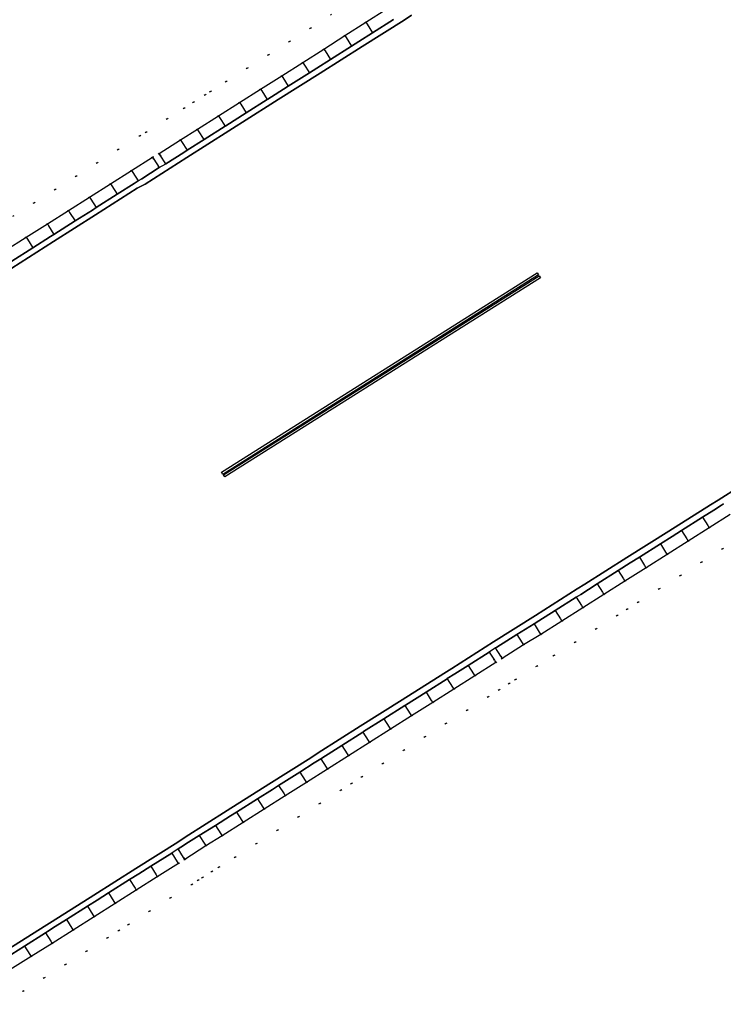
# Model space of a CAD drawing. Header units: metres. Extents: x 174791 to 179073, y 406431 to 409043.
# Tile 142 of 256: x 176928 to 176985, y 407452 to 407532. Entities that reach past the tile are written whole.
import ezdxf

# ---------------------------------------------------------------- set-up
doc = ezdxf.new("R2010")
doc.units = ezdxf.units.M
doc.linetypes.add('DOT', pattern=[6.35, 0, -6.35])
for name, color, linetype in [('terreindeelbegroeid', 254, 'DOT'), ('terreindeelonbegroeid', 254, 'DOT'), ('wegdeel_molgoot', 254, 'Continuous'), ('wegdeel_rijbaan', 254, 'Continuous'), ('wegdeel_start_landingsbaan', 254, 'Continuous'), ('weginrichtingselement_markering_vliegtuigverharding', 254, 'Continuous'), ('weginrichtingselement_voeg_vliegtuigverharding', 254, 'Continuous')]:
    doc.layers.add(name, color=color, linetype=linetype)

msp = doc.modelspace()

# ---------------------------------------------------------------- linework, layer by layer
at = {"layer": 'terreindeelbegroeid'}
for points in [[(176958.005, 407532.498, 0), (176956.311, 407531.424, 0), (176954.618, 407530.35, 0), (176952.924, 407529.276, 0), (176951.23, 407528.202, 0), (176949.536, 407527.128, 0), (176947.842, 407526.055, 0), (176946.148, 407524.981, 0), (176944.454, 407523.907, 0), (176942.76, 407522.833, 0), (176941.388, 407521.983, 0), (176939.677, 407520.884, 0), (176939.155, 407520.581, 0), (176937.462, 407519.509, 0), (176935.768, 407518.436, 0), (176934.075, 407517.364, 0), (176932.381, 407516.292, 0), (176930.688, 407515.219, 0), (176928.994, 407514.147, 0), (176927.301, 407513.074, 0)], [(176927.924, 407515.836, 0), (176929.618, 407516.909, 0), (176931.311, 407517.981, 0), (176933.005, 407519.054, 0), (176934.698, 407520.126, 0), (176936.391, 407521.198, 0), (176938.118, 407522.291, 0), (176938.634, 407522.591, 0), (176940.321, 407523.675, 0), (176941.698, 407524.528, 0), (176942.438, 407524.997, 0), (176942.441, 407524.999, 0), (176943.383, 407525.596, 0), (176943.799, 407525.859, 0), (176945.077, 407526.67, 0), (176946.771, 407527.744, 0), (176948.465, 407528.818, 0), (176950.159, 407529.891, 0), (176951.853, 407530.965, 0), (176953.547, 407532.039, 0)], [(176953.547, 407532.039, 0), (176951.853, 407530.965, 0), (176950.159, 407529.891, 0), (176948.465, 407528.818, 0), (176946.771, 407527.744, 0), (176945.077, 407526.67, 0), (176943.799, 407525.859, 0), (176943.383, 407525.596, 0), (176942.441, 407524.999, 0), (176942.438, 407524.997, 0), (176941.698, 407524.528, 0), (176940.321, 407523.675, 0), (176938.634, 407522.591, 0), (176938.118, 407522.291, 0), (176936.391, 407521.198, 0), (176934.698, 407520.126, 0), (176933.005, 407519.054, 0), (176931.311, 407517.981, 0), (176929.618, 407516.909, 0), (176927.924, 407515.836, 0)], [(176927.681, 407455.223, 0), (176929.375, 407456.293, 0), (176931.068, 407457.363, 0), (176932.761, 407458.433, 0), (176934.454, 407459.503, 0), (176936.147, 407460.573, 0), (176937.84, 407461.643, 0), (176939.533, 407462.713, 0), (176941.226, 407463.783, 0), (176941.743, 407464.117, 0), (176943.436, 407465.199, 0), (176944.747, 407465.996, 0), (176946.441, 407467.069, 0), (176948.134, 407468.142, 0), (176949.828, 407469.215, 0), (176951.522, 407470.287, 0), (176953.215, 407471.36, 0), (176954.909, 407472.433, 0), (176956.602, 407473.506, 0), (176958.296, 407474.579, 0), (176959.99, 407475.652, 0), (176961.683, 407476.725, 0), (176963.377, 407477.797, 0), (176965.07, 407478.87, 0), (176966.764, 407479.943, 0), (176967.282, 407480.272, 0), (176968.989, 407481.356, 0), (176970.378, 407482.208, 0), (176972.07, 407483.28, 0), (176973.763, 407484.351, 0), (176975.455, 407485.423, 0), (176977.147, 407486.494, 0), (176978.84, 407487.566, 0), (176980.532, 407488.637, 0), (176982.224, 407489.709, 0), (176983.917, 407490.78, 0), (176985.609, 407491.852, 0)], [(176927.057, 407452.462, 0), (176928.75, 407453.532, 0), (176930.443, 407454.602, 0), (176932.136, 407455.672, 0), (176933.829, 407456.742, 0), (176935.522, 407457.812, 0), (176936.437, 407458.391, 0), (176937.215, 407458.882, 0), (176938.908, 407459.952, 0), (176940.601, 407461.022, 0), (176942.303, 407462.098, 0), (176942.824, 407462.434, 0), (176943.173, 407462.657, 0), (176943.915, 407463.132, 0), (176944.494, 407463.502, 0), (176945.802, 407464.297, 0), (176947.511, 407465.379, 0), (176949.205, 407466.452, 0), (176950.898, 407467.525, 0), (176952.592, 407468.598, 0), (176954.285, 407469.671, 0), (176955.157, 407470.223, 0), (176955.979, 407470.744, 0), (176957.672, 407471.816, 0), (176959.366, 407472.889, 0), (176961.06, 407473.962, 0), (176962.753, 407475.035, 0), (176964.447, 407476.108, 0), (176966.141, 407477.181, 0), (176967.035, 407477.747, 0), (176967.834, 407478.253, 0), (176968.354, 407478.584, 0), (176970.048, 407479.659, 0), (176971.436, 407480.511, 0), (176973.14, 407481.59, 0), (176974.833, 407482.661, 0), (176976.525, 407483.733, 0), (176977.316, 407484.234, 0), (176978.217, 407484.804, 0), (176979.909, 407485.876, 0), (176981.602, 407486.947, 0), (176983.294, 407488.019, 0), (176984.986, 407489.091, 0), (176986.679, 407490.162, 0)], [(176986.679, 407490.162, 0), (176984.986, 407489.091, 0), (176983.294, 407488.019, 0), (176981.602, 407486.947, 0), (176979.909, 407485.876, 0), (176978.217, 407484.804, 0), (176977.316, 407484.234, 0), (176976.525, 407483.733, 0), (176974.833, 407482.661, 0), (176973.14, 407481.59, 0), (176971.436, 407480.511, 0), (176970.048, 407479.659, 0), (176968.354, 407478.584, 0), (176967.834, 407478.253, 0), (176967.035, 407477.747, 0), (176966.141, 407477.181, 0), (176964.447, 407476.108, 0), (176962.753, 407475.035, 0), (176961.06, 407473.962, 0), (176959.366, 407472.889, 0), (176957.672, 407471.816, 0), (176955.979, 407470.744, 0), (176955.157, 407470.223, 0), (176954.285, 407469.671, 0), (176952.592, 407468.598, 0), (176950.898, 407467.525, 0), (176949.205, 407466.452, 0), (176947.511, 407465.379, 0), (176945.802, 407464.297, 0), (176944.494, 407463.502, 0), (176943.915, 407463.132, 0), (176943.173, 407462.657, 0), (176942.824, 407462.434, 0), (176942.303, 407462.098, 0), (176940.601, 407461.022, 0), (176938.908, 407459.952, 0), (176937.215, 407458.882, 0), (176936.437, 407458.391, 0), (176935.522, 407457.812, 0), (176933.829, 407456.742, 0), (176932.136, 407455.672, 0), (176930.443, 407454.602, 0), (176928.75, 407453.532, 0), (176927.057, 407452.462, 0)]]:
    msp.add_polyline3d(points, dxfattribs=at)
at = {"layer": 'terreindeelonbegroeid'}
for points in [[(176940.217, 407520.043, 0), (176939.69, 407519.736, 0), (176939.259, 407520.417, 0), (176939.155, 407520.581, 0), (176939.677, 407520.884, 0), (176939.77, 407520.74, 0)], [(176967.282, 407480.272, 0), (176966.764, 407479.943, 0), (176966.652, 407480.121, 0), (176966.229, 407480.788, 0), (176966.746, 407481.116, 0), (176967.17, 407480.449, 0)], [(176941.743, 407464.117, 0), (176941.226, 407463.783, 0), (176941.133, 407463.931, 0), (176940.692, 407464.628, 0), (176941.205, 407464.96, 0), (176941.652, 407464.26, 0)]]:
    msp.add_polyline3d(points, close=True, dxfattribs=at)
at = {"layer": 'wegdeel_molgoot'}
for points in [[(176959.987, 407531.994, 0), (176959.386, 407531.588, 0), (176956.017, 407529.466, 0), (176952.633, 407527.335, 0), (176949.264, 407525.213, 0), (176948.664, 407524.834, 0), (176945.294, 407522.698, 0), (176941.916, 407520.556, 0), (176938.546, 407518.42, 0), (176937.919, 407518.074, 0), (176934.559, 407515.938, 0), (176931.183, 407513.791, 0), (176927.823, 407511.655, 0)], [(176927.836, 407512.229, 0), (176929.529, 407513.302, 0), (176930.931, 407514.19, 0), (176931.223, 407514.374, 0), (176932.916, 407515.447, 0), (176934.311, 407516.33, 0), (176934.61, 407516.519, 0), (176936.303, 407517.591, 0), (176937.675, 407518.46, 0), (176937.997, 407518.664, 0), (176938.279, 407518.842, 0), (176939.69, 407519.736, 0), (176940.217, 407520.043, 0), (176941.653, 407520.965, 0), (176941.928, 407521.142, 0), (176943.295, 407521.988, 0), (176944.989, 407523.062, 0), (176945.042, 407523.096, 0), (176946.683, 407524.136, 0), (176948.377, 407525.21, 0), (176948.412, 407525.232, 0), (176949.011, 407525.612, 0), (176950.071, 407526.284, 0), (176951.765, 407527.358, 0), (176952.374, 407527.743, 0), (176953.459, 407528.432, 0), (176955.153, 407529.505, 0), (176955.752, 407529.885, 0), (176956.847, 407530.579, 0), (176958.541, 407531.653, 0)], [(176927.068, 407456.599, 0), (176930.433, 407458.722, 0), (176931.063, 407459.113, 0), (176934.436, 407461.245, 0), (176937.797, 407463.369, 0), (176941.173, 407465.503, 0), (176941.781, 407465.913, 0), (176945.154, 407468.045, 0), (176948.516, 407470.169, 0), (176951.875, 407472.292, 0), (176952.481, 407472.684, 0), (176955.854, 407474.815, 0), (176959.217, 407476.938, 0), (176962.59, 407479.069, 0), (176963.211, 407479.461, 0), (176966.581, 407481.598, 0), (176969.939, 407483.727, 0), (176973.31, 407485.865, 0), (176973.93, 407486.255, 0), (176977.306, 407488.382, 0), (176980.67, 407490.503, 0), (176984.033, 407492.622, 0), (176984.647, 407493.007, 0), (176988.02, 407495.138, 0)], [(176985.074, 407492.697, 0), (176984.909, 407492.593, 0), (176984.297, 407492.205, 0), (176983.382, 407491.625, 0), (176981.689, 407490.554, 0), (176980.938, 407490.078, 0), (176979.997, 407489.482, 0), (176978.305, 407488.411, 0), (176977.578, 407487.951, 0), (176976.612, 407487.339, 0), (176974.92, 407486.268, 0), (176974.208, 407485.817, 0), (176973.589, 407485.425, 0), (176973.228, 407485.196, 0), (176971.535, 407484.124, 0), (176970.216, 407483.289, 0), (176969.843, 407483.053, 0), (176968.453, 407482.2, 0), (176966.845, 407481.179, 0), (176966.746, 407481.116, 0), (176966.229, 407480.788, 0), (176964.535, 407479.715, 0), (176963.475, 407479.044, 0), (176962.855, 407478.651, 0), (176962.842, 407478.642, 0), (176961.148, 407477.569, 0), (176959.484, 407476.515, 0), (176959.454, 407476.496, 0), (176957.761, 407475.424, 0), (176956.125, 407474.387, 0), (176956.067, 407474.351, 0), (176954.374, 407473.278, 0), (176952.755, 407472.252, 0), (176952.68, 407472.205, 0), (176952.145, 407471.866, 0), (176950.986, 407471.132, 0), (176949.293, 407470.059, 0), (176948.787, 407469.739, 0), (176947.599, 407468.987, 0), (176945.906, 407467.914, 0), (176945.428, 407467.611, 0), (176944.212, 407466.841, 0), (176942.898, 407466.042, 0), (176942.051, 407465.501, 0), (176941.429, 407465.103, 0), (176941.205, 407464.96, 0), (176940.692, 407464.628, 0), (176938.999, 407463.558, 0), (176938.055, 407462.962, 0), (176937.306, 407462.488, 0), (176935.613, 407461.418, 0), (176934.693, 407460.837, 0), (176933.92, 407460.348, 0), (176932.226, 407459.278, 0), (176931.32, 407458.706, 0), (176930.694, 407458.31, 0), (176930.533, 407458.208, 0), (176928.84, 407457.138, 0), (176927.33, 407456.184, 0)]]:
    msp.add_polyline3d(points, dxfattribs=at)
at = {"layer": 'wegdeel_rijbaan'}
for points in [[(176958.541, 407531.653, 0), (176956.847, 407530.579, 0), (176955.752, 407529.885, 0), (176955.153, 407529.505, 0), (176953.459, 407528.432, 0), (176952.374, 407527.743, 0), (176951.765, 407527.358, 0), (176950.071, 407526.284, 0), (176949.011, 407525.612, 0), (176948.412, 407525.232, 0), (176948.377, 407525.21, 0), (176946.683, 407524.136, 0), (176945.042, 407523.096, 0), (176944.989, 407523.062, 0), (176943.295, 407521.988, 0), (176941.928, 407521.142, 0), (176941.653, 407520.965, 0), (176940.217, 407520.043, 0), (176939.77, 407520.74, 0), (176939.677, 407520.884, 0), (176941.388, 407521.983, 0), (176942.76, 407522.833, 0), (176944.454, 407523.907, 0), (176946.148, 407524.981, 0), (176947.842, 407526.055, 0), (176949.536, 407527.128, 0), (176951.23, 407528.202, 0), (176952.924, 407529.276, 0), (176954.618, 407530.35, 0), (176956.311, 407531.424, 0), (176958.005, 407532.498, 0)], [(176927.301, 407513.074, 0), (176928.994, 407514.147, 0), (176930.688, 407515.219, 0), (176932.381, 407516.292, 0), (176934.075, 407517.364, 0), (176935.768, 407518.436, 0), (176937.462, 407519.509, 0), (176939.155, 407520.581, 0), (176939.259, 407520.417, 0), (176939.69, 407519.736, 0), (176938.279, 407518.842, 0), (176937.997, 407518.664, 0), (176937.675, 407518.46, 0), (176936.303, 407517.591, 0), (176934.61, 407516.519, 0), (176934.311, 407516.33, 0), (176932.916, 407515.447, 0), (176931.223, 407514.374, 0), (176930.931, 407514.19, 0), (176929.529, 407513.302, 0), (176927.836, 407512.229, 0)], [(176985.609, 407491.852, 0), (176983.917, 407490.78, 0), (176982.224, 407489.709, 0), (176980.532, 407488.637, 0), (176978.84, 407487.566, 0), (176977.147, 407486.494, 0), (176975.455, 407485.423, 0), (176973.763, 407484.351, 0), (176972.07, 407483.28, 0), (176970.378, 407482.208, 0), (176968.989, 407481.356, 0), (176967.282, 407480.272, 0), (176967.17, 407480.449, 0), (176966.746, 407481.116, 0), (176966.845, 407481.179, 0), (176968.453, 407482.2, 0), (176969.843, 407483.053, 0), (176970.216, 407483.289, 0), (176971.535, 407484.124, 0), (176973.228, 407485.196, 0), (176973.589, 407485.425, 0), (176974.208, 407485.817, 0), (176974.92, 407486.268, 0), (176976.612, 407487.339, 0), (176977.578, 407487.951, 0), (176978.305, 407488.411, 0), (176979.997, 407489.482, 0), (176980.938, 407490.078, 0), (176981.689, 407490.554, 0), (176983.382, 407491.625, 0), (176984.297, 407492.205, 0), (176984.909, 407492.593, 0), (176985.074, 407492.697, 0)], [(176927.33, 407456.184, 0), (176928.84, 407457.138, 0), (176930.533, 407458.208, 0), (176930.694, 407458.31, 0), (176931.32, 407458.706, 0), (176932.226, 407459.278, 0), (176933.92, 407460.348, 0), (176934.693, 407460.837, 0), (176935.613, 407461.418, 0), (176937.306, 407462.488, 0), (176938.055, 407462.962, 0), (176938.999, 407463.558, 0), (176940.692, 407464.628, 0), (176941.133, 407463.931, 0), (176941.226, 407463.783, 0), (176939.533, 407462.713, 0), (176937.84, 407461.643, 0), (176936.147, 407460.573, 0), (176934.454, 407459.503, 0), (176932.761, 407458.433, 0), (176931.068, 407457.363, 0), (176929.375, 407456.293, 0), (176927.681, 407455.223, 0)]]:
    msp.add_polyline3d(points, dxfattribs=at)
msp.add_polyline3d([(176966.764, 407479.943, 0), (176965.07, 407478.87, 0), (176963.377, 407477.797, 0), (176961.683, 407476.725, 0), (176959.99, 407475.652, 0), (176958.296, 407474.579, 0), (176956.602, 407473.506, 0), (176954.909, 407472.433, 0), (176953.215, 407471.36, 0), (176951.522, 407470.287, 0), (176949.828, 407469.215, 0), (176948.134, 407468.142, 0), (176946.441, 407467.069, 0), (176944.747, 407465.996, 0), (176943.436, 407465.199, 0), (176941.743, 407464.117, 0), (176941.652, 407464.26, 0), (176941.205, 407464.96, 0), (176941.429, 407465.103, 0), (176942.051, 407465.501, 0), (176942.898, 407466.042, 0), (176944.212, 407466.841, 0), (176945.428, 407467.611, 0), (176945.906, 407467.914, 0), (176947.599, 407468.987, 0), (176948.787, 407469.739, 0), (176949.293, 407470.059, 0), (176950.986, 407471.132, 0), (176952.145, 407471.866, 0), (176952.68, 407472.205, 0), (176952.755, 407472.252, 0), (176954.374, 407473.278, 0), (176956.067, 407474.351, 0), (176956.125, 407474.387, 0), (176957.761, 407475.424, 0), (176959.454, 407476.496, 0), (176959.484, 407476.515, 0), (176961.148, 407477.569, 0), (176962.842, 407478.642, 0), (176962.855, 407478.651, 0), (176963.475, 407479.044, 0), (176964.535, 407479.715, 0), (176966.229, 407480.788, 0), (176966.652, 407480.121, 0)], close=True, dxfattribs=at)
at = {"layer": 'wegdeel_start_landingsbaan'}
for points in [[(176927.823, 407511.655, 0), (176931.183, 407513.791, 0), (176934.559, 407515.938, 0), (176937.919, 407518.074, 0), (176938.546, 407518.42, 0), (176941.916, 407520.556, 0), (176945.294, 407522.698, 0), (176948.664, 407524.834, 0), (176949.264, 407525.213, 0), (176952.633, 407527.335, 0), (176956.017, 407529.466, 0), (176959.386, 407531.588, 0), (176959.987, 407531.994, 0)], [(176988.02, 407495.138, 0), (176984.647, 407493.007, 0), (176984.033, 407492.622, 0), (176980.67, 407490.503, 0), (176977.306, 407488.382, 0), (176973.93, 407486.255, 0), (176973.31, 407485.865, 0), (176969.939, 407483.727, 0), (176966.581, 407481.598, 0), (176963.211, 407479.461, 0), (176962.59, 407479.069, 0), (176959.217, 407476.938, 0), (176955.854, 407474.815, 0), (176952.481, 407472.684, 0), (176951.875, 407472.292, 0), (176948.516, 407470.169, 0), (176945.154, 407468.045, 0), (176941.781, 407465.913, 0), (176941.173, 407465.503, 0), (176937.797, 407463.369, 0), (176934.436, 407461.245, 0), (176931.063, 407459.113, 0), (176930.433, 407458.722, 0), (176927.068, 407456.599, 0)]]:
    msp.add_polyline3d(points, dxfattribs=at)
at = {"layer": 'weginrichtingselement_markering_vliegtuigverharding'}
for points in [[(176970.085, 407511.283, 0), (176970.192, 407511.114, 0), (176944.802, 407495.076, 0), (176944.695, 407495.245, 0), (176970.085, 407511.283, 0)], [(176944.956, 407494.875, 0), (176944.849, 407495.044, 0), (176970.234, 407511.051, 0), (176970.341, 407510.882, 0), (176944.956, 407494.875, 0)]]:
    msp.add_polyline3d(points, dxfattribs=at)
at = {"layer": 'weginrichtingselement_voeg_vliegtuigverharding'}
for points in [[(176956.311, 407531.424, 0), (176956.415, 407531.261, 0), (176956.847, 407530.579, 0)], [(176954.617, 407530.35, 0), (176954.719, 407530.19, 0), (176955.153, 407529.505, 0)], [(176952.924, 407529.276, 0), (176953.024, 407529.118, 0), (176953.459, 407528.432, 0)], [(176951.23, 407528.202, 0), (176951.328, 407528.046, 0), (176951.765, 407527.358, 0)], [(176949.536, 407527.128, 0), (176949.633, 407526.975, 0), (176950.071, 407526.284, 0)], [(176947.842, 407526.055, 0), (176947.938, 407525.903, 0), (176948.377, 407525.21, 0)], [(176946.148, 407524.981, 0), (176946.243, 407524.831, 0), (176946.683, 407524.136, 0)], [(176944.454, 407523.907, 0), (176944.547, 407523.76, 0), (176944.989, 407523.062, 0)], [(176943.295, 407521.988, 0), (176942.852, 407522.688, 0), (176942.76, 407522.833, 0)], [(176941.388, 407521.983, 0), (176941.489, 407521.826, 0), (176941.928, 407521.142, 0)], [(176937.462, 407519.509, 0), (176937.565, 407519.345, 0), (176937.997, 407518.664, 0)], [(176935.768, 407518.436, 0), (176935.87, 407518.275, 0), (176936.303, 407517.591, 0)], [(176934.075, 407517.364, 0), (176934.176, 407517.204, 0), (176934.61, 407516.519, 0)], [(176932.381, 407516.291, 0), (176932.482, 407516.133, 0), (176932.916, 407515.447, 0)], [(176930.688, 407515.219, 0), (176930.787, 407515.062, 0), (176931.223, 407514.374, 0)], [(176928.994, 407514.147, 0), (176929.093, 407513.991, 0), (176929.529, 407513.302, 0)], [(176983.381, 407491.625, 0), (176983.808, 407490.951, 0), (176983.916, 407490.78, 0)], [(176981.689, 407490.554, 0), (176982.114, 407489.882, 0), (176982.224, 407489.709, 0)], [(176979.997, 407489.482, 0), (176980.42, 407488.813, 0), (176980.532, 407488.637, 0)], [(176978.305, 407488.411, 0), (176978.727, 407487.744, 0), (176978.839, 407487.566, 0)], [(176976.612, 407487.339, 0), (176977.033, 407486.675, 0), (176977.147, 407486.494, 0)], [(176974.92, 407486.267, 0), (176975.339, 407485.606, 0), (176975.455, 407485.423, 0)], [(176973.228, 407485.196, 0), (176973.645, 407484.537, 0), (176973.763, 407484.351, 0)], [(176971.535, 407484.124, 0), (176971.951, 407483.468, 0), (176972.07, 407483.28, 0)], [(176969.843, 407483.053, 0), (176970.257, 407482.398, 0), (176970.378, 407482.208, 0)], [(176968.453, 407482.2, 0), (176968.879, 407481.529, 0), (176968.989, 407481.356, 0)], [(176964.535, 407479.715, 0), (176964.959, 407479.047, 0), (176965.07, 407478.87, 0)], [(176962.842, 407478.642, 0), (176963.266, 407477.973, 0), (176963.377, 407477.797, 0)], [(176961.148, 407477.569, 0), (176961.573, 407476.899, 0), (176961.683, 407476.725, 0)], [(176959.454, 407476.496, 0), (176959.88, 407475.824, 0), (176959.99, 407475.652, 0)], [(176957.761, 407475.424, 0), (176958.187, 407474.751, 0), (176958.296, 407474.579, 0)], [(176956.067, 407474.351, 0), (176956.494, 407473.677, 0), (176956.602, 407473.506, 0)], [(176954.374, 407473.278, 0), (176954.801, 407472.603, 0), (176954.909, 407472.433, 0)], [(176952.68, 407472.205, 0), (176953.109, 407471.529, 0), (176953.215, 407471.36, 0)], [(176950.986, 407471.132, 0), (176951.416, 407470.454, 0), (176951.521, 407470.287, 0)], [(176949.293, 407470.059, 0), (176949.723, 407469.381, 0), (176949.828, 407469.214, 0)], [(176947.599, 407468.987, 0), (176948.03, 407468.307, 0), (176948.134, 407468.142, 0)], [(176945.905, 407467.914, 0), (176946.337, 407467.233, 0), (176946.441, 407467.069, 0)], [(176944.212, 407466.841, 0), (176944.644, 407466.158, 0), (176944.747, 407465.996, 0)], [(176942.898, 407466.042, 0), (176943.348, 407465.336, 0), (176943.436, 407465.199, 0)], [(176938.999, 407463.558, 0), (176939.438, 407462.863, 0), (176939.533, 407462.713, 0)], [(176937.306, 407462.488, 0), (176937.743, 407461.796, 0), (176937.84, 407461.643, 0)], [(176935.613, 407461.418, 0), (176936.048, 407460.73, 0), (176936.147, 407460.573, 0)], [(176933.92, 407460.348, 0), (176934.353, 407459.663, 0), (176934.454, 407459.503, 0)], [(176932.226, 407459.278, 0), (176932.657, 407458.596, 0), (176932.761, 407458.433, 0)], [(176930.533, 407458.208, 0), (176930.962, 407457.53, 0), (176931.067, 407457.363, 0)], [(176928.84, 407457.138, 0), (176929.267, 407456.463, 0), (176929.374, 407456.293, 0)]]:
    msp.add_polyline3d(points, dxfattribs=at)

doc.saveas('drawing.dxf')
